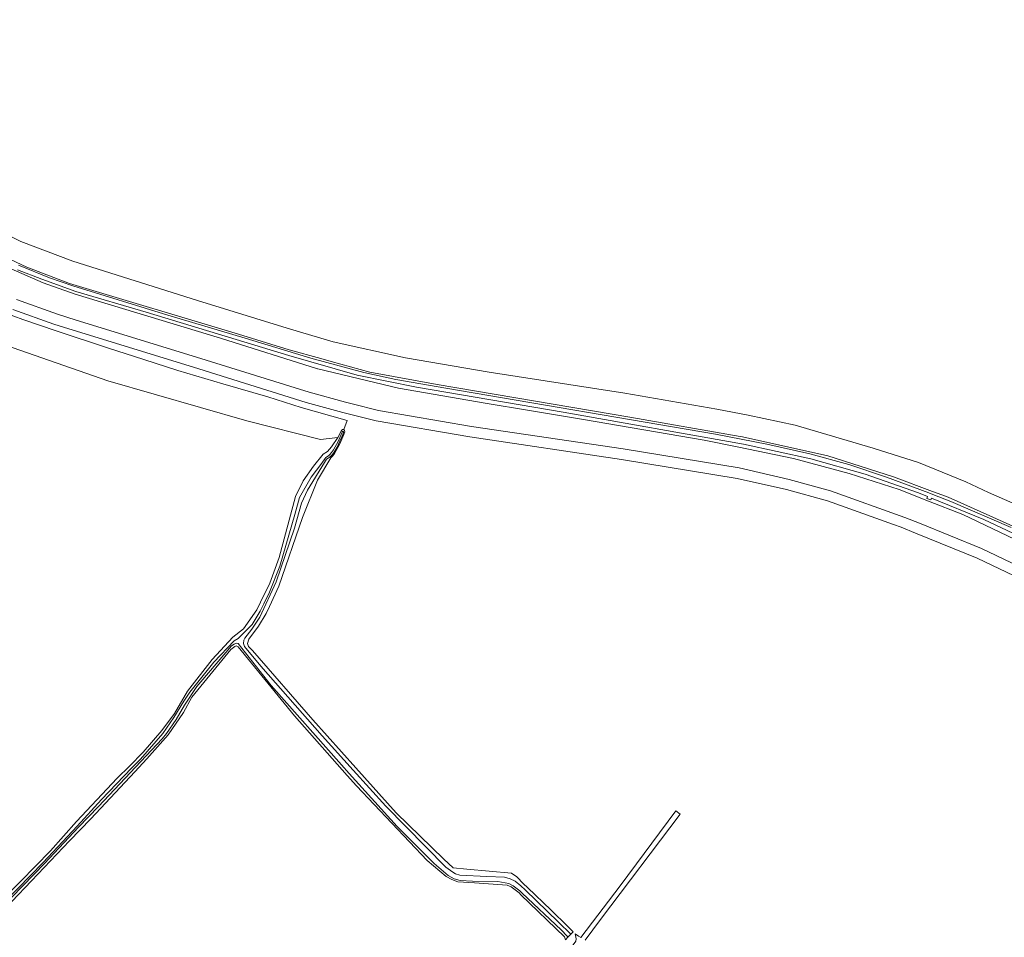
# Model space of a CAD drawing. Header units: metres. Extents: x 104777 to 177370, y 409697 to 438337.
# Tile 131 of 133: x 130294 to 130758, y 423378 to 423811. Entities that reach past the tile are written whole.
import ezdxf

# ---------------------------------------------------------------- set-up
doc = ezdxf.new("R2010")
doc.units = ezdxf.units.M
for name, color, linetype, lineweight in [('B-WE-GR-BOUWLAND-GV', 80, 'Continuous', 13), ('B-WE-GR-GRAS-GV', 60, 'Continuous', 13), ('B-WE-GW-TALUD_KRUIN-G', 90, 'Continuous', 18), ('B-WE-OG-TERREIN_OEVER-GV', 7, 'Continuous', 18), ('B-WE-OG-WATER-GV', 130, 'Continuous', 18), ('B-WE-OG-WEG-GV', 7, 'Continuous', 18), ('B-WE-VH-OPENVERHARDING_BETONSTRAATSTEEN-GV', 90, 'Continuous', 18)]:
    doc.layers.add(name, color=color, linetype=linetype, lineweight=lineweight)

msp = doc.modelspace()

# ---------------------------------------------------------------- linework, layer by layer
at = {"layer": 'B-WE-GR-BOUWLAND-GV', "ltscale": 20, "flags": 128}
msp.add_lwpolyline([(130282.196, 423392.628), (130293.956, 423404.392), (130308.101, 423418.928), (130320.334, 423432.675), (130339.66, 423453.175), (130345.356, 423458.888), (130351.805, 423465.357), (130360.602, 423475.584), (130366.657, 423483.607), (130372.779, 423494.165), (130384.32, 423509.063), (130394.176, 423519.584), (130399.136, 423523.58), (130405.499, 423532.611), (130407.187, 423536.102), (130411.569, 423545.166), (130415.988, 423557.145), (130423.764, 423586.008), (130427.236, 423593.43), (130432.187, 423600.358), (130436.708, 423605.875), (130438.739, 423607.195), (130440.646, 423609.455), (130443.662, 423613.794), (130435.554, 423612.932), (130400.759, 423621.679), (130335.181, 423640.53), (130262.331, 423665.882)], dxfattribs=at)
at = {"layer": 'B-WE-GR-GRAS-GV', "ltscale": 20, "flags": 128}
for points in [[(129896.582, 423810.822), (129930.703, 423799.517), (130023.474, 423767.181), (130111.83, 423736.358), (130134.244, 423728.038), (130192.213, 423700.895), (130237.355, 423677.473), (130262.331, 423665.882), (130335.181, 423640.53), (130400.759, 423621.679), (130435.554, 423612.932), (130443.662, 423613.794), (130445.405, 423617.113)], [(130768.115, 423580.197), (130750.433, 423587.939), (130739.838, 423592.832), (130717.449, 423602.054), (130696.041, 423608.773), (130659.395, 423619.678), (130637.11, 423624.28), (130622.35, 423627.128), (130579.056, 423634.732), (130515.092, 423644.594), (130475.531, 423651.319), (130441.45, 423658.926), (130419.822, 423665.426), (130377.488, 423678.365), (130318.634, 423697.008), (130294.133, 423706.151), (130282.296, 423712.067)], [(130268.733, 423707.251), (130296.924, 423694.133), (130317.118, 423686.408), (130396.835, 423662.539), (130420.735, 423655.217), (130435.711, 423650.988), (130440.483, 423649.641), (130458.693, 423644.62), (130490.502, 423638.763), (130581.366, 423623.391), (130633.443, 423614.229), (130634.457, 423614.051), (130674.689, 423605.169), (130705.741, 423595.319), (130724.162, 423588.417), (130730.687, 423585.972), (130732.884, 423584.989), (130772.5, 423567.264)], [(130766.351, 423564.134), (130738.391, 423577.434), (130722.217, 423583.789), (130708.344, 423589.24), (130684.77, 423596.769), (130658.559, 423603.832), (130632.817, 423609.195), (130616.476, 423612.599), (130559.534, 423622.302), (130534.012, 423626.549), (130513.108, 423630.028), (130472.195, 423637.104), (130434.143, 423646.175), (130434.101, 423646.188), (130388.268, 423660.671), (130319.78, 423681.396), (130304.701, 423686.731), (130273.257, 423700.375)], [(130292.182, 423678.801), (130311.368, 423671.951), (130320.25, 423669.145), (130377.051, 423651.744), (130430.133, 423635.182), (130447.283, 423630.451), (130450.428, 423629.672), (130462.81, 423626.606), (130506.654, 423619.063), (130578.204, 423608.386), (130632.949, 423599.439), (130656.442, 423594.064), (130676.046, 423588.666), (130711.087, 423576.123), (130717.953, 423573.339), (130747.148, 423561.499), (130775.121, 423548.115)], [(130775.121, 423548.115), (130747.148, 423561.499), (130717.953, 423573.339), (130711.087, 423576.123), (130676.046, 423588.666), (130656.442, 423594.064), (130632.949, 423599.439), (130578.204, 423608.386), (130506.654, 423619.063), (130462.81, 423626.606), (130450.428, 423629.672), (130447.283, 423630.451), (130430.133, 423635.182), (130377.051, 423651.744), (130320.25, 423669.145), (130311.368, 423671.951), (130292.182, 423678.801)], [(130446.422, 423617.499), (130448.057, 423621.766), (130426.436, 423627.956), (130410.696, 423632.989), (130389.47, 423639.064), (130368.176, 423645.357), (130352.151, 423650.567), (130334.968, 423656.115), (130310.841, 423664.079), (130295.019, 423669.425), (130282.152, 423674.108)], [(130290.418, 423674.122), (130309.774, 423667.211), (130318.765, 423664.371), (130375.574, 423646.967), (130428.723, 423630.384), (130446.017, 423625.614), (130449.226, 423624.819), (130461.784, 423621.709), (130505.861, 423614.126), (130577.432, 423603.446), (130631.987, 423594.53), (130655.22, 423589.214), (130674.538, 423583.895), (130705.693, 423572.742), (130709.304, 423571.45), (130716.074, 423568.705), (130745.128, 423556.923), (130772.786, 423543.689)], [(130551.065, 423376.991), (130550.564, 423378.31), (130529.937, 423398.199), (130529.095, 423399.01), (130525.352, 423401.978), (130523.533, 423402.731), (130508.175, 423403.795), (130500.165, 423404.252), (130497.472, 423405.315), (130494.701, 423406.775), (130485.838, 423414.342), (130452.393, 423449.525), (130448.041, 423454.451), (130423.272, 423482.488), (130396.692, 423515.118), (130395.68, 423515.558), (130395.021, 423515.274), (130393.261, 423513.762), (130374.787, 423491.284), (130370.907, 423484.185), (130363.584, 423473.663), (130353.616, 423462.338), (130347.874, 423456.184), (130327.165, 423433.987), (130317.126, 423423.583), (130299.233, 423404.729), (130280.441, 423385.323)]]:
    msp.add_lwpolyline(points, dxfattribs=at)
at = {"layer": 'B-WE-GR-GRAS-GV', "ltscale": 20}
msp.add_lwpolyline([(130445.405, 423617.113, -0.3824967), (130446.422, 423617.499)], format="xyb", dxfattribs=at)
at = {"layer": 'B-WE-GW-TALUD_KRUIN-G', "ltscale": 20, "flags": 128}
for points in [[(130268.733, 423707.251), (130296.924, 423694.133), (130317.118, 423686.408), (130396.835, 423662.539), (130420.735, 423655.217), (130435.711, 423650.988), (130440.483, 423649.641), (130458.693, 423644.62), (130490.502, 423638.763), (130581.366, 423623.391), (130633.443, 423614.229), (130634.457, 423614.051), (130674.689, 423605.169), (130705.741, 423595.319), (130724.162, 423588.417), (130730.687, 423585.972), (130732.884, 423584.989), (130772.5, 423567.264)], [(130766.351, 423564.134), (130738.391, 423577.434), (130722.217, 423583.789), (130708.344, 423589.24), (130684.77, 423596.769), (130658.559, 423603.832), (130632.817, 423609.195), (130616.476, 423612.599), (130559.534, 423622.302), (130534.012, 423626.549), (130513.108, 423630.028), (130472.195, 423637.104), (130434.143, 423646.175), (130434.101, 423646.188), (130388.268, 423660.671), (130319.78, 423681.396), (130304.701, 423686.731), (130273.257, 423700.375)]]:
    msp.add_lwpolyline(points, dxfattribs=at)
at = {"layer": 'B-WE-OG-TERREIN_OEVER-GV', "ltscale": 20}
for points in [[(130446.422, 423617.499, 0.3824967), (130445.405, 423617.113)], [(130446.913, 423616.516, 0.3878713), (130446.422, 423617.499)], [(130445.63, 423616.384, -1.0009009), (130446.363, 423616.174)]]:
    msp.add_lwpolyline(points, format="xyb", dxfattribs=at)
at = {"layer": 'B-WE-OG-TERREIN_OEVER-GV', "ltscale": 20, "flags": 128}
for points in [[(130445.405, 423617.113), (130443.662, 423613.794), (130440.646, 423609.455), (130438.739, 423607.195), (130436.708, 423605.875), (130432.187, 423600.358), (130427.236, 423593.43), (130423.764, 423586.008), (130415.988, 423557.145), (130411.569, 423545.166), (130407.187, 423536.102), (130405.499, 423532.611), (130399.136, 423523.58), (130394.176, 423519.584), (130384.32, 423509.063), (130372.779, 423494.165), (130366.657, 423483.607), (130360.602, 423475.584), (130351.805, 423465.357), (130345.356, 423458.888), (130339.66, 423453.175), (130320.334, 423432.675), (130308.101, 423418.928), (130293.956, 423404.392), (130282.196, 423392.628)], [(130286.709, 423395.072), (130304.657, 423413.393), (130320.659, 423430.534), (130332.194, 423443.099), (130346.421, 423457.825), (130350.624, 423462.176), (130361.107, 423474.181), (130366.375, 423481.717), (130371.037, 423489.503), (130373.792, 423493.774), (130385.152, 423507.935), (130394.755, 423517.917), (130396.725, 423519.035), (130403.217, 423525.669), (130407.053, 423531.901), (130408.711, 423535.365), (130411.35, 423540.878), (130416.293, 423553.204), (130423.389, 423577.517), (130425.511, 423585.571), (130431.06, 423595.113), (130436.086, 423601.71), (130437.497, 423603.813), (130438.016, 423604.36), (130439.195, 423605.235), (130439.802, 423605.716), (130440.715, 423606.729), (130441.551, 423607.963), (130443.741, 423611.938), (130445.63, 423616.384)], [(130446.363, 423616.174), (130445.978, 423615.281), (130444.668, 423612.106), (130443.257, 423609.206), (130441.919, 423606.821), (130441.12, 423605.785), (130440.142, 423604.866), (130439.554, 423604.366), (130439.064, 423603.985), (130438.369, 423603.549), (130437.345, 423602.009), (130429.353, 423589.004), (130426.516, 423582.798), (130423.16, 423570.979), (130414.621, 423545.763), (130406.926, 423529.099), (130403.076, 423523.4), (130399.722, 423519.113), (130399.343, 423518.303), (130399.119, 423516.698), (130399.622, 423515.311), (130407.397, 423505.984), (130436.249, 423473.147), (130450.919, 423456.974), (130466.308, 423440.008), (130494.589, 423411.155), (130497.85, 423408.774), (130499.136, 423408.008), (130501.152, 423407.394), (130513.963, 423406.863), (130522.172, 423406.411), (130524.924, 423405.683), (130527.22, 423404.543), (130530.008, 423402.417), (130531.96, 423400.529), (130547.787, 423385.219), (130553.495, 423379.526), (130554.633, 423380.713), (130551.99, 423383.296), (130544.237, 423390.875), (130533.019, 423401.634), (130531.18, 423403.397), (130528.056, 423406.686), (130525.594, 423408.393), (130504.486, 423410.263), (130497.988, 423410.913), (130493.634, 423414.975), (130471.119, 423436.884), (130452.12, 423458.052), (130431.783, 423480.711), (130403.403, 423513.361), (130401.552, 423515.312), (130401.049, 423516.698), (130401.665, 423518.647), (130406.17, 423524.763), (130409.812, 423530.791), (130411.36, 423534.102), (130415.871, 423543.746), (130426.956, 423576.094), (130434.094, 423593.676), (130440.351, 423604.171), (130441.195, 423604.941), (130441.987, 423605.952), (130444.523, 423610.879), (130445.029, 423611.989), (130446.512, 423615.247), (130446.913, 423616.516)], [(130280.441, 423385.323), (130299.233, 423404.729), (130317.126, 423423.583), (130327.165, 423433.987), (130347.874, 423456.184), (130353.616, 423462.338), (130363.584, 423473.663), (130370.907, 423484.185), (130374.787, 423491.284), (130393.261, 423513.762), (130395.021, 423515.274), (130395.68, 423515.558), (130396.692, 423515.118), (130423.272, 423482.488), (130448.041, 423454.451), (130452.393, 423449.525), (130485.838, 423414.342), (130494.701, 423406.775), (130497.472, 423405.315), (130500.165, 423404.252), (130508.175, 423403.795), (130523.533, 423402.731), (130525.352, 423401.978), (130529.095, 423399.01), (130529.937, 423398.199), (130550.564, 423378.31), (130551.065, 423376.991), (130552.189, 423378.164), (130551.822, 423378.727), (130549.013, 423381.652), (130530.599, 423398.885), (130529.405, 423400.002), (130526.275, 423402.452), (130524.314, 423403.534), (130519.159, 423404.399), (130507.09, 423404.617), (130501.285, 423404.865), (130498.465, 423405.658), (130495.69, 423407.251), (130489.143, 423412.945), (130471.624, 423430.416), (130449.055, 423455.347), (130445.338, 423459.454), (130412.18, 423496.894), (130396.653, 423516.7), (130395.852, 423516.746), (130394.73, 423516.316), (130393.548, 423515.619), (130379.066, 423498.511), (130377.189, 423496.396), (130371.352, 423487.645), (130367.465, 423480.812), (130362.772, 423474.224), (130360.77, 423471.773), (130330.746, 423439.862), (130321.328, 423430.035), (130305.326, 423412.894), (130279.352, 423386.38)]]:
    msp.add_lwpolyline(points, dxfattribs=at)
at = {"layer": 'B-WE-OG-WATER-GV', "ltscale": 20, "flags": 128}
for points in [[(130445.63, 423616.384), (130443.741, 423611.938), (130441.551, 423607.963), (130440.715, 423606.729), (130439.802, 423605.716), (130439.195, 423605.235), (130438.016, 423604.36), (130437.497, 423603.813), (130436.086, 423601.71), (130431.06, 423595.113), (130425.511, 423585.571), (130423.389, 423577.517), (130416.293, 423553.204), (130411.35, 423540.878), (130408.711, 423535.365), (130407.053, 423531.901), (130403.217, 423525.669), (130396.725, 423519.035), (130394.755, 423517.917), (130385.152, 423507.935), (130373.792, 423493.774), (130371.037, 423489.503), (130366.375, 423481.717), (130361.107, 423474.181), (130350.624, 423462.176), (130346.421, 423457.825), (130332.194, 423443.099), (130320.659, 423430.534), (130304.657, 423413.393), (130286.709, 423395.072)], [(130553.495, 423379.526), (130547.787, 423385.219), (130531.96, 423400.529), (130530.008, 423402.417), (130527.22, 423404.543), (130524.924, 423405.683), (130522.172, 423406.411), (130513.963, 423406.863), (130501.152, 423407.394), (130499.136, 423408.008), (130497.85, 423408.774), (130494.589, 423411.155), (130466.308, 423440.008), (130450.919, 423456.974), (130436.249, 423473.147), (130407.397, 423505.984), (130399.622, 423515.311), (130399.119, 423516.698), (130399.343, 423518.303), (130399.722, 423519.113), (130403.076, 423523.4), (130406.926, 423529.099), (130414.621, 423545.763), (130423.16, 423570.979), (130426.516, 423582.798), (130429.353, 423589.004), (130437.345, 423602.009), (130438.369, 423603.549), (130439.064, 423603.985), (130439.554, 423604.366), (130440.142, 423604.866), (130441.12, 423605.785), (130441.919, 423606.821), (130443.257, 423609.206), (130444.668, 423612.106), (130445.978, 423615.281), (130446.363, 423616.174)], [(130279.352, 423386.38), (130305.326, 423412.894), (130321.328, 423430.035), (130330.746, 423439.862), (130360.77, 423471.773), (130362.772, 423474.224), (130367.465, 423480.812), (130371.352, 423487.645), (130377.189, 423496.396), (130379.066, 423498.511), (130393.548, 423515.619), (130394.73, 423516.316), (130395.852, 423516.746), (130396.653, 423516.7), (130412.18, 423496.894), (130445.338, 423459.454), (130449.055, 423455.347), (130471.624, 423430.416), (130489.143, 423412.945), (130495.69, 423407.251), (130498.465, 423405.658), (130501.285, 423404.865), (130507.09, 423404.617), (130519.159, 423404.399), (130524.314, 423403.534), (130526.275, 423402.452), (130529.405, 423400.002), (130530.599, 423398.885), (130549.013, 423381.652), (130551.822, 423378.727), (130552.189, 423378.164), (130553.495, 423379.526)]]:
    msp.add_lwpolyline(points, dxfattribs=at)
at = {"layer": 'B-WE-OG-WATER-GV', "ltscale": 20}
msp.add_lwpolyline([(130446.363, 423616.174, 1.0009009), (130445.63, 423616.384)], format="xyb", dxfattribs=at)
at = {"layer": 'B-WE-OG-WEG-GV', "ltscale": 20, "flags": 128}
for points in [[(130772.5, 423567.264), (130732.884, 423584.989), (130730.687, 423585.972), (130724.162, 423588.417), (130705.741, 423595.319), (130674.689, 423605.169), (130634.457, 423614.051), (130633.443, 423614.229), (130581.366, 423623.391), (130490.502, 423638.763), (130458.693, 423644.62), (130440.483, 423649.641), (130435.711, 423650.988), (130420.735, 423655.217), (130396.835, 423662.539), (130317.118, 423686.408), (130296.924, 423694.133), (130268.733, 423707.251)], [(130273.257, 423700.375), (130304.701, 423686.731), (130319.78, 423681.396), (130388.268, 423660.671), (130434.101, 423646.188), (130434.143, 423646.175), (130472.195, 423637.104), (130513.108, 423630.028), (130534.012, 423626.549), (130559.534, 423622.302), (130616.476, 423612.599), (130632.817, 423609.195), (130658.559, 423603.832), (130684.77, 423596.769), (130708.344, 423589.24), (130722.217, 423583.789), (130738.391, 423577.434), (130766.351, 423564.134)], [(130723.6, 423585.221), (130723.288, 423584.485), (130721.484, 423585.1), (130721.726, 423585.967), (130717.464, 423587.723), (130692.267, 423596.534), (130666.713, 423603.813), (130634.925, 423610.707), (130549.983, 423625.727), (130480.78, 423637.471), (130452.817, 423643.164), (130420.589, 423652.548), (130353.185, 423672.842), (130320.045, 423682.603), (130304.082, 423688.401), (130292.614, 423692.92)], [(130292.988, 423695.123), (130307.683, 423689.148), (130318.642, 423685.274), (130363.502, 423671.42), (130399.942, 423660.651), (130430.916, 423651.263), (130455.861, 423644.498), (130471.046, 423641.187), (130494.598, 423637.034), (130621.721, 423615.325), (130645.95, 423610.595), (130666.202, 423606.025), (130684.611, 423601.01), (130702.447, 423595.119), (130722.385, 423587.719), (130724.234, 423586.987), (130732.814, 423583.595), (130761.149, 423571.29)], [(130778.566, 423560.756), (130748.323, 423575.13), (130723.6, 423585.221)], [(130558.214, 423378.067), (130557.205, 423378.724), (130555.592, 423379.775), (130556.122, 423377.323), (130555.817, 423376.248), (130543.652, 423359.734), (130516.515, 423319.368), (130514.536, 423316.664), (130508.857, 423308.904), (130507.402, 423308.466), (130506.268, 423308.503), (130505.523, 423308.95), (130505.14, 423310.873), (130500.45, 423304.196), (130501.123, 423304.348), (130502.078, 423304.035), (130502.7, 423303.577), (130502.934, 423302.365), (130501.967, 423300.512), (130499.445, 423298.618), (130464.399, 423269.406), (130461.441, 423266.012), (130460.794, 423265.139), (130449.646, 423250.097)]]:
    msp.add_lwpolyline(points, dxfattribs=at)
at = {"layer": 'B-WE-VH-OPENVERHARDING_BETONSTRAATSTEEN-GV', "ltscale": 20, "flags": 128}
msp.add_lwpolyline([(130560.285, 423376.718), (130567.584, 423386.556), (130605.099, 423436.116), (130602.983, 423437.703), (130576.852, 423402.358), (130558.214, 423378.067)], dxfattribs=at)

doc.saveas('drawing.dxf')
